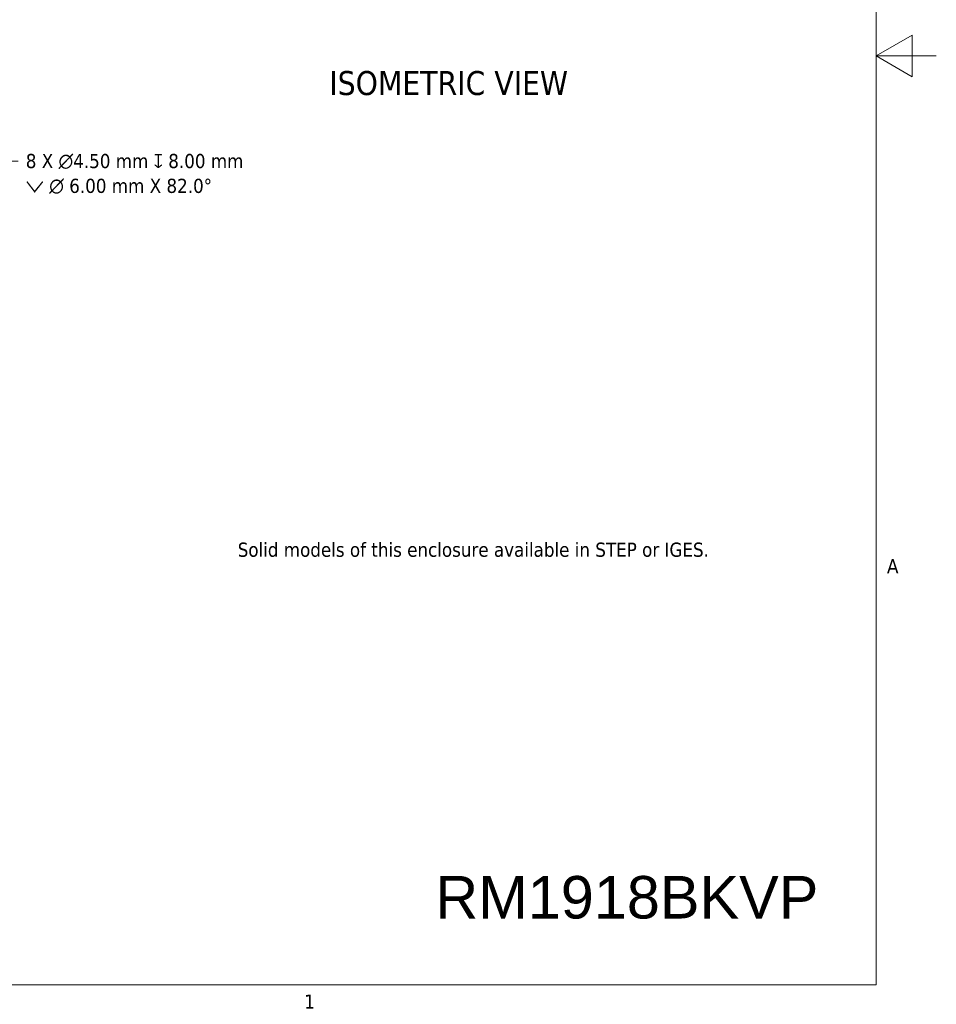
# Model space of a CAD drawing. Header units: millimetres. Extents: x 11 to 920, y 11 to 709.
# Tile 3 of 6: x 597 to 920, y 25 to 373. Entities that reach past the tile are written whole.
import ezdxf

# ---------------------------------------------------------------- set-up
doc = ezdxf.new("R2010")
doc.units = ezdxf.units.MM
doc.header["$LTSCALE"] = 3.333333
doc.layers.add('Sketch Geometry (ANSI)', color=7, linetype='Continuous', lineweight=9)
doc.layers.add('Symbol (ANSI)', color=7, linetype='Continuous', lineweight=9)
doc.styles.add('Label Text (ANSI)', font='tahoma.ttf')
doc.styles.add('Note Text (ANSI)', font='tahoma.ttf')
doc.dimstyles.new('Default - mm (ANSI)$7', dxfattribs={"dimscale": 3.333333, "dimtxt": 1.5, "dimasz": 2.5, "dimexe": 1, "dimexo": 1, "dimgap": 0.8, "dimtad": 0, "dimtih": 1, "dimtoh": 1, "dimrnd": 1e-08, "dimzin": 0, "dimdsep": 46, "dimtxsty": 'Note Text (ANSI)', "dimcen": 0.09, "dimdle": 4, "dimclrd": 256, "dimclre": 256, "dimclrt": 256, "dimadec": 1, "dimazin": 0, "dimtfac": 1, "dimtofl": 0, "dimtmove": 0, "dimatfit": 3, "dimfxl": 1, "dimtolj": 1, "dimtzin": 0, "dimlwd": -1, "dimlwe": -1, "dimarcsym": 0})

# ---------------------------------------------------------------- blocks, each defined once
blk = doc.blocks.new('Borders Default Border')
at = {"layer": 'Sketch Geometry (ANSI)', "flags": 128}
for points in [[(9.65, 9.65), (9.65, 206.25), (269.75, 206.25), (269.75, 9.65), (9.65, 9.65)], [(276.1, 107.95), (269.75, 107.95), (273.56, 110.15), (273.56, 105.75), (269.75, 107.95)]]:
    blk.add_lwpolyline(points, dxfattribs=at)
at = {"layer": 'Sketch Geometry (ANSI)', "char_height": 1.5, "attachment_point": 7, "style": 'Note Text (ANSI)'}
for s, insert in [('A', (270.88, 53.22)), ('1', (209.21, 7.14))]:
    blk.add_mtext(s, dxfattribs=dict(at, insert=insert))

msp = doc.modelspace()

# ---------------------------------------------------------------- block references
at = {"xscale": 3.333333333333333, "yscale": 3.333333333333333, "zscale": 3.333333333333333}
msp.add_blockref('Borders Default Border', (0, 0), dxfattribs=at)

# ---------------------------------------------------------------- texts
at = {"layer": 'Symbol (ANSI)', "insert": (706.247, 345.882), "char_height": 8.46667, "attachment_point": 7, "style": 'Label Text (ANSI)'}
msp.add_mtext('ISOMETRIC VIEW', dxfattribs=at)
at = {"layer": 'Symbol (ANSI)', "insert": (599.202, 325.277), "char_height": 5, "width": 82.65288, "attachment_point": 1, "line_spacing_factor": 1.05, "style": 'Note Text (ANSI)'}
msp.add_mtext('{8 X \\fAIGDT|b0|i0;\\H5.0000;n\\fTahoma|b0|i0;\\H5.0000;4.50 mm \\fAIGDT|b0|i0;\\H5.0000;x\\fTahoma|b0|i0;\\H5.0000; 8.00 mm\\P\\fAIGDT|b0|i0;\\H5.0000;w\\fTahoma|b0|i0;\\H5.0000; \\fAIGDT|b0|i0;\\H5.0000;n\\fTahoma|b0|i0;\\H5.0000; 6.00 mm X 82.0°}', dxfattribs=at)
at = {"layer": 'Symbol (ANSI)', "color": 5, "true_color": 0x0000ff, "insert": (673.948, 188.192), "char_height": 5, "width": 207.25993, "attachment_point": 1, "line_spacing_factor": 0.987884, "style": 'Note Text (ANSI)'}
msp.add_mtext('Solid models of this enclosure available in STEP or IGES.', dxfattribs=at)
at = {"layer": 'Symbol (ANSI)', "insert": (811.188, 70.605), "char_height": 15, "width": 167.55635, "attachment_point": 2, "style": 'Note Text (ANSI)'}
msp.add_mtext('{\\fArial|b0|i0;\\H15.0000;RM1918BKVP}', dxfattribs=at)

# ---------------------------------------------------------------- leaders
at = {"layer": 'Symbol (ANSI)', "annotation_type": 0, "has_hookline": 1, "hookline_direction": 0, "text_width": 81.509}
msp.add_leader([(543.817, 290.039), (588.202, 322.777), (596.535, 322.777)], dimstyle='Default - mm (ANSI)$7', override={"dimtad": 0}, dxfattribs=at)

doc.saveas('drawing.dxf')
